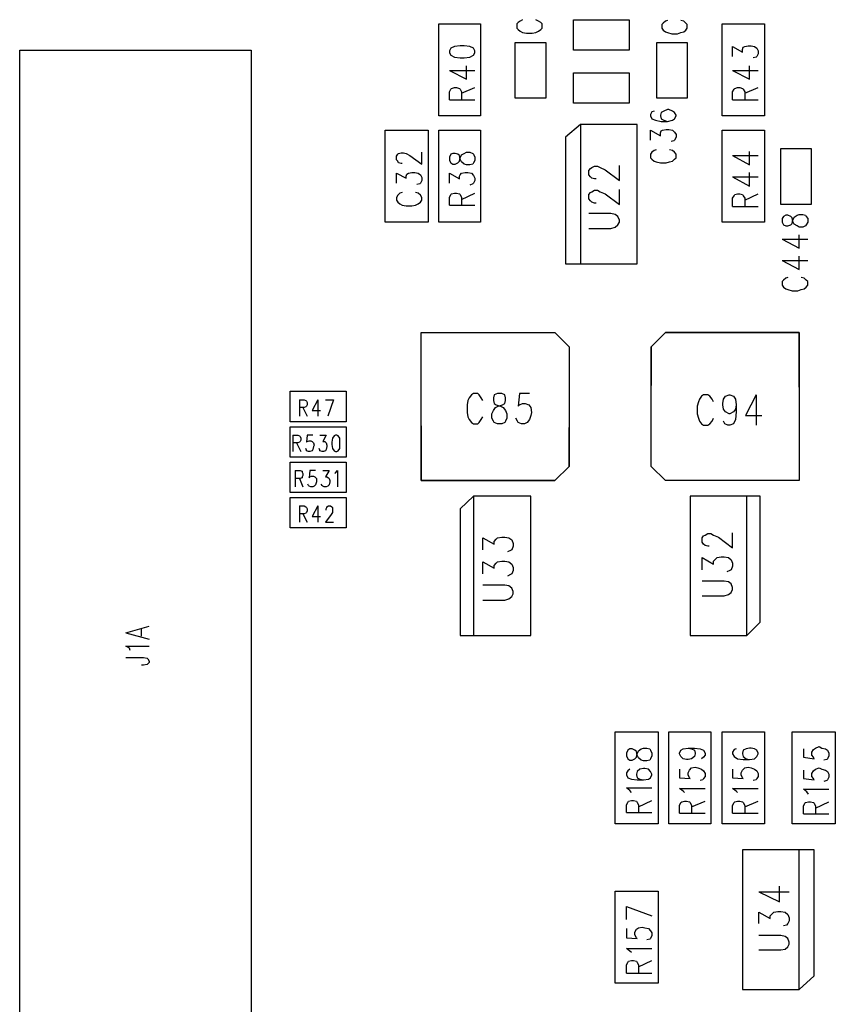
# Model space of a CAD drawing. Extents: x 11.9 to 28.1, y 10.8 to 21.2.
# Tile 5 of 33: x 15.2 to 16.4, y 15.7 to 17. Entities that reach past the tile are written whole.
import ezdxf

# ---------------------------------------------------------------- set-up
doc = ezdxf.new("R2010")
doc.units = 0
doc.header["$MEASUREMENT"] = 0
doc.layers.add('LAYNR1', color=2, linetype='Continuous')

msp = doc.modelspace()

# ---------------------------------------------------------------- linework, layer by layer
at = {"layer": 'LAYNR1'}
for points in [[(15.828, 16.911), (15.828, 17.041)], [(15.828, 17.041), (15.887, 17.041)], [(15.887, 17.041), (15.887, 16.911)], [(15.946, 17.047), (15.943, 17.045), (15.94, 17.043), (15.938, 17.041), (15.938, 17.035), (15.94, 17.033), (15.943, 17.031), (15.946, 17.029), (15.952, 17.028), (15.96, 17.028), (15.965, 17.029), (15.969, 17.031), (15.972, 17.033), (15.974, 17.035), (15.974, 17.041), (15.972, 17.043), (15.969, 17.045), (15.965, 17.047)], [(16.018, 17.047), (16.097, 17.047)], [(16.018, 17.004), (16.018, 17.047)], [(16.097, 17.047), (16.097, 17.004)], [(16.145, 17.042), (16.143, 17.04)], [(16.143, 17.04), (16.143, 17.035)], [(16.148, 17.045), (16.145, 17.042)], [(16.151, 17.046), (16.148, 17.045)], [(16.174, 17.045), (16.17, 17.046)], [(16.177, 17.042), (16.174, 17.045)], [(16.179, 17.04), (16.177, 17.042)], [(16.179, 17.035), (16.179, 17.04)], [(16.228, 16.911), (16.228, 17.041)], [(16.228, 17.041), (16.288, 17.041)], [(16.288, 17.041), (16.288, 16.911)], [(16.143, 17.035), (16.145, 17.032)], [(16.145, 17.032), (16.148, 17.03)], [(16.148, 17.03), (16.151, 17.029)], [(16.151, 17.029), (16.157, 17.027)], [(16.157, 17.027), (16.165, 17.027)], [(16.165, 17.027), (16.17, 17.029)], [(16.17, 17.029), (16.174, 17.03)], [(16.174, 17.03), (16.177, 17.032)], [(16.177, 17.032), (16.179, 17.035)], [(15.936, 16.936), (15.936, 17.015)], [(15.936, 17.015), (15.979, 17.015)], [(15.979, 17.015), (15.979, 16.936)], [(16.136, 16.936), (16.136, 17.015)], [(16.136, 17.015), (16.179, 17.015)], [(16.179, 17.015), (16.179, 16.936)], [(16.097, 17.004), (16.018, 17.004)], [(16.243, 16.995), (16.243, 17.009), (16.257, 17.001), (16.257, 17.005), (16.258, 17.008), (16.26, 17.009), (16.265, 17.01), (16.269, 17.01), (16.274, 17.009), (16.277, 17.007), (16.279, 17.003), (16.279, 16.999), (16.277, 16.995), (16.276, 16.994), (16.272, 16.993)], [(15.843, 16.975), (15.867, 16.963), (15.867, 16.982)], [(15.843, 16.975), (15.879, 16.975)], [(16.018, 16.929), (16.018, 16.972)], [(16.018, 16.972), (16.097, 16.972)], [(16.097, 16.972), (16.097, 16.929)], [(16.243, 16.975), (16.267, 16.963), (16.267, 16.982)], [(16.243, 16.975), (16.279, 16.975)], [(15.843, 16.934), (15.843, 16.945), (15.845, 16.949), (15.846, 16.95), (15.85, 16.951), (15.853, 16.951), (15.857, 16.95), (15.858, 16.949), (15.86, 16.945), (15.86, 16.934)], [(15.86, 16.943), (15.879, 16.951)], [(16.243, 16.934), (16.243, 16.945), (16.245, 16.949), (16.246, 16.95), (16.25, 16.951), (16.253, 16.951), (16.257, 16.95), (16.258, 16.949), (16.26, 16.945), (16.26, 16.934)], [(16.26, 16.943), (16.279, 16.951)], [(15.843, 16.934), (15.879, 16.934)], [(15.979, 16.936), (15.936, 16.936)], [(16.097, 16.929), (16.018, 16.929)], [(16.179, 16.936), (16.136, 16.936)], [(16.243, 16.934), (16.279, 16.934)], [(16.132, 16.918), (16.129, 16.917), (16.127, 16.913), (16.127, 16.911), (16.129, 16.907), (16.134, 16.905), (16.142, 16.903), (16.151, 16.903), (16.158, 16.905), (16.161, 16.907), (16.163, 16.911), (16.163, 16.912), (16.161, 16.916), (16.158, 16.918), (16.153, 16.92), (16.151, 16.92), (16.146, 16.918), (16.142, 16.916), (16.141, 16.912), (16.141, 16.911), (16.142, 16.907), (16.146, 16.905), (16.151, 16.903)], [(15.887, 16.911), (15.828, 16.911)], [(16.288, 16.911), (16.228, 16.911)], [(15.752, 16.761), (15.752, 16.891)], [(15.752, 16.891), (15.813, 16.891)], [(15.813, 16.891), (15.813, 16.761)], [(15.828, 16.761), (15.828, 16.891)], [(15.828, 16.891), (15.887, 16.891)], [(15.887, 16.891), (15.887, 16.761)], [(16.028, 16.899), (16.028, 16.702)], [(16.127, 16.877), (16.127, 16.891), (16.141, 16.883), (16.141, 16.887), (16.142, 16.89), (16.144, 16.891), (16.149, 16.892), (16.153, 16.892), (16.158, 16.891), (16.161, 16.888), (16.163, 16.885), (16.163, 16.881), (16.161, 16.877), (16.16, 16.876), (16.156, 16.875)], [(16.228, 16.761), (16.228, 16.891)], [(16.228, 16.891), (16.288, 16.891)], [(16.288, 16.891), (16.288, 16.761)], [(15.776, 16.844), (15.775, 16.844), (15.771, 16.845), (15.77, 16.847), (15.768, 16.849), (15.768, 16.854), (15.77, 16.857), (15.771, 16.858), (15.775, 16.859), (15.778, 16.859), (15.782, 16.858), (15.787, 16.855), (15.804, 16.843), (15.804, 16.86)], [(15.864, 16.858), (15.867, 16.86)], [(15.867, 16.86), (15.872, 16.86)], [(15.872, 16.86), (15.876, 16.858)], [(16.135, 16.863), (16.132, 16.862), (16.129, 16.86), (16.127, 16.857), (16.127, 16.852), (16.129, 16.85), (16.132, 16.847), (16.135, 16.846), (16.141, 16.845), (16.149, 16.845), (16.154, 16.846), (16.158, 16.847), (16.161, 16.85), (16.163, 16.852), (16.163, 16.857), (16.161, 16.86), (16.158, 16.862), (16.154, 16.863)], [(16.267, 16.842), (16.267, 16.861)], [(16.311, 16.786), (16.311, 16.865)], [(16.311, 16.865), (16.354, 16.865)], [(16.354, 16.865), (16.354, 16.786)], [(15.845, 16.857), (15.843, 16.853)], [(15.843, 16.853), (15.843, 16.848)], [(15.843, 16.848), (15.845, 16.845)], [(15.848, 16.858), (15.845, 16.857)], [(15.851, 16.858), (15.848, 16.858)], [(15.855, 16.857), (15.851, 16.858)], [(15.857, 16.855), (15.855, 16.857)], [(15.855, 16.845), (15.857, 16.847)], [(15.858, 16.85), (15.857, 16.855)], [(15.857, 16.847), (15.858, 16.852)], [(15.858, 16.852), (15.86, 16.856)], [(15.86, 16.846), (15.858, 16.85)], [(15.86, 16.856), (15.864, 16.858)], [(15.864, 16.843), (15.86, 16.846)], [(15.876, 16.858), (15.877, 16.857)], [(15.877, 16.857), (15.879, 16.853)], [(15.879, 16.848), (15.877, 16.845)], [(15.879, 16.853), (15.879, 16.848)], [(16.243, 16.855), (16.267, 16.842)], [(16.243, 16.855), (16.279, 16.855)], [(15.845, 16.845), (15.848, 16.843)], [(15.848, 16.843), (15.851, 16.843)], [(15.851, 16.843), (15.855, 16.845)], [(15.867, 16.842), (15.864, 16.843)], [(15.872, 16.842), (15.867, 16.842)], [(15.876, 16.843), (15.872, 16.842)], [(15.877, 16.845), (15.876, 16.843)], [(16.05, 16.822), (16.048, 16.822), (16.044, 16.823), (16.042, 16.825), (16.04, 16.828), (16.04, 16.834), (16.042, 16.837), (16.044, 16.838), (16.048, 16.84), (16.052, 16.84), (16.056, 16.838), (16.063, 16.835), (16.083, 16.82), (16.083, 16.841)], [(15.768, 16.816), (15.768, 16.83), (15.782, 16.823), (15.782, 16.826), (15.783, 16.829), (15.785, 16.83), (15.79, 16.831), (15.794, 16.831), (15.799, 16.83), (15.802, 16.828), (15.804, 16.824), (15.804, 16.82), (15.802, 16.816), (15.801, 16.815), (15.797, 16.814)], [(15.843, 16.816), (15.843, 16.83)], [(15.843, 16.83), (15.857, 16.822)], [(15.857, 16.826), (15.858, 16.828)], [(15.857, 16.822), (15.857, 16.826)], [(15.858, 16.828), (15.86, 16.83)], [(15.86, 16.83), (15.865, 16.831)], [(15.865, 16.831), (15.869, 16.831)], [(15.869, 16.831), (15.874, 16.83)], [(15.874, 16.83), (15.877, 16.827)], [(15.877, 16.827), (15.879, 16.823)], [(15.879, 16.82), (15.877, 16.816)], [(15.879, 16.823), (15.879, 16.82)], [(16.243, 16.825), (16.267, 16.812)], [(16.243, 16.825), (16.279, 16.825)], [(16.267, 16.812), (16.267, 16.831)], [(15.876, 16.815), (15.872, 16.813)], [(15.877, 16.816), (15.876, 16.815)], [(16.04, 16.8), (16.042, 16.803), (16.044, 16.804), (16.048, 16.806), (16.052, 16.806), (16.056, 16.804), (16.063, 16.801), (16.083, 16.786), (16.083, 16.807)], [(15.776, 16.803), (15.773, 16.802), (15.77, 16.799), (15.768, 16.796), (15.768, 16.792), (15.77, 16.789), (15.773, 16.787), (15.776, 16.785), (15.782, 16.784), (15.79, 16.784), (15.795, 16.785), (15.799, 16.787), (15.802, 16.789), (15.804, 16.792), (15.804, 16.796), (15.802, 16.799), (15.799, 16.802), (15.795, 16.803)], [(15.843, 16.796), (15.845, 16.8)], [(15.843, 16.785), (15.843, 16.796)], [(15.845, 16.8), (15.846, 16.801)], [(15.846, 16.801), (15.85, 16.802)], [(15.85, 16.802), (15.853, 16.802)], [(15.853, 16.802), (15.857, 16.801)], [(15.857, 16.801), (15.858, 16.8)], [(15.858, 16.8), (15.86, 16.796)], [(15.86, 16.793), (15.879, 16.802)], [(15.86, 16.796), (15.86, 16.785)], [(16.05, 16.788), (16.048, 16.788), (16.044, 16.789), (16.042, 16.791), (16.04, 16.794), (16.04, 16.8)], [(16.243, 16.795), (16.245, 16.798)], [(16.243, 16.783), (16.243, 16.795)], [(16.245, 16.798), (16.246, 16.8)], [(16.246, 16.8), (16.25, 16.801)], [(16.25, 16.801), (16.253, 16.801)], [(16.253, 16.801), (16.257, 16.8)], [(16.257, 16.8), (16.258, 16.798)], [(16.258, 16.798), (16.26, 16.795)], [(16.26, 16.792), (16.279, 16.801)], [(16.26, 16.795), (16.26, 16.783)], [(15.843, 16.785), (15.879, 16.785)], [(16.243, 16.783), (16.279, 16.783)], [(16.354, 16.786), (16.311, 16.786)], [(16.04, 16.752), (16.071, 16.752), (16.077, 16.754), (16.081, 16.757), (16.083, 16.761), (16.083, 16.764), (16.081, 16.769), (16.077, 16.772), (16.071, 16.773), (16.04, 16.773)], [(16.315, 16.769), (16.313, 16.766)], [(16.313, 16.766), (16.313, 16.761)], [(16.318, 16.771), (16.315, 16.769)], [(16.321, 16.771), (16.318, 16.771)], [(16.325, 16.769), (16.321, 16.771)], [(16.327, 16.767), (16.325, 16.769)], [(16.328, 16.762), (16.327, 16.767)], [(16.327, 16.759), (16.328, 16.764)], [(16.328, 16.764), (16.33, 16.768)], [(16.33, 16.758), (16.328, 16.762)], [(16.33, 16.768), (16.334, 16.771)], [(16.334, 16.771), (16.337, 16.772)], [(16.337, 16.772), (16.342, 16.772)], [(16.342, 16.772), (16.346, 16.771)], [(16.346, 16.771), (16.347, 16.769)], [(16.347, 16.769), (16.349, 16.766)], [(16.349, 16.766), (16.349, 16.761)], [(15.813, 16.761), (15.752, 16.761)], [(15.887, 16.761), (15.828, 16.761)], [(16.288, 16.761), (16.228, 16.761)], [(16.313, 16.761), (16.315, 16.757)], [(16.315, 16.757), (16.318, 16.756)], [(16.318, 16.756), (16.321, 16.756)], [(16.321, 16.756), (16.325, 16.757)], [(16.325, 16.757), (16.327, 16.759)], [(16.334, 16.756), (16.33, 16.758)], [(16.337, 16.754), (16.334, 16.756)], [(16.342, 16.754), (16.337, 16.754)], [(16.346, 16.756), (16.342, 16.754)], [(16.347, 16.757), (16.346, 16.756)], [(16.349, 16.761), (16.347, 16.757)], [(16.313, 16.737), (16.337, 16.724)], [(16.313, 16.737), (16.349, 16.737)], [(16.337, 16.724), (16.337, 16.743)], [(16.313, 16.707), (16.337, 16.694)], [(16.313, 16.707), (16.349, 16.707)], [(16.337, 16.694), (16.337, 16.713)], [(16.315, 16.679), (16.313, 16.677)], [(16.318, 16.682), (16.315, 16.679)], [(16.321, 16.683), (16.318, 16.682)], [(16.344, 16.682), (16.34, 16.683)], [(16.347, 16.679), (16.344, 16.682)], [(16.349, 16.677), (16.347, 16.679)], [(16.313, 16.677), (16.313, 16.672)], [(16.313, 16.672), (16.315, 16.669)], [(16.315, 16.669), (16.318, 16.667)], [(16.318, 16.667), (16.321, 16.666)], [(16.321, 16.666), (16.327, 16.664)], [(16.335, 16.664), (16.34, 16.666)], [(16.34, 16.666), (16.344, 16.667)], [(16.344, 16.667), (16.347, 16.669)], [(16.347, 16.669), (16.349, 16.672)], [(16.349, 16.672), (16.349, 16.677)], [(16.327, 16.664), (16.335, 16.664)], [(15.803, 16.528), (15.803, 16.605), (15.992, 16.605), (16.012, 16.585), (16.012, 16.53)], [(16.337, 16.528), (16.337, 16.605), (16.148, 16.605), (16.128, 16.585), (16.128, 16.53)], [(15.618, 16.522), (15.697, 16.522)], [(15.618, 16.479), (15.618, 16.522)], [(15.697, 16.522), (15.697, 16.479)], [(15.89, 16.509), (15.888, 16.513), (15.885, 16.517), (15.883, 16.519), (15.877, 16.519), (15.874, 16.517), (15.871, 16.513), (15.869, 16.509), (15.868, 16.503), (15.868, 16.492), (15.869, 16.486), (15.871, 16.482), (15.874, 16.478), (15.877, 16.476), (15.883, 16.476), (15.885, 16.478), (15.888, 16.482), (15.89, 16.486)], [(15.956, 16.519), (15.942, 16.519), (15.94, 16.501), (15.942, 16.503), (15.946, 16.505), (15.95, 16.505), (15.955, 16.503), (15.958, 16.499), (15.959, 16.492), (15.958, 16.488), (15.956, 16.482), (15.953, 16.478), (15.949, 16.476), (15.945, 16.476), (15.94, 16.478), (15.939, 16.48), (15.937, 16.484)], [(16.216, 16.507), (16.214, 16.511), (16.211, 16.515), (16.208, 16.517), (16.202, 16.517), (16.199, 16.515), (16.196, 16.511), (16.195, 16.507), (16.193, 16.501), (16.193, 16.49), (16.195, 16.484), (16.196, 16.48), (16.199, 16.476), (16.202, 16.474), (16.208, 16.474), (16.211, 16.476), (16.214, 16.48), (16.216, 16.484)], [(16.233, 16.493), (16.23, 16.497), (16.229, 16.503), (16.229, 16.505), (16.23, 16.511), (16.233, 16.515)], [(16.233, 16.515), (16.238, 16.517), (16.239, 16.517), (16.244, 16.515), (16.247, 16.511), (16.248, 16.503), (16.248, 16.493), (16.247, 16.482), (16.244, 16.476), (16.239, 16.474), (16.236, 16.474), (16.232, 16.476), (16.23, 16.48)], [(16.276, 16.517), (16.261, 16.488), (16.284, 16.488)], [(16.276, 16.517), (16.276, 16.474)], [(15.631, 16.51), (15.631, 16.487)], [(15.631, 16.51), (15.638, 16.51), (15.64, 16.509), (15.641, 16.508), (15.642, 16.506), (15.642, 16.503), (15.641, 16.501), (15.64, 16.5), (15.638, 16.499), (15.631, 16.499)], [(15.636, 16.499), (15.642, 16.487)], [(15.657, 16.51), (15.649, 16.495), (15.661, 16.495)], [(15.657, 16.51), (15.657, 16.487)], [(15.668, 16.51), (15.679, 16.51)], [(15.679, 16.51), (15.671, 16.487)], [(16.248, 16.503), (16.247, 16.497), (16.244, 16.493), (16.239, 16.49), (16.238, 16.49), (16.233, 16.493)], [(15.697, 16.479), (15.618, 16.479)], [(15.618, 16.472), (15.697, 16.472)], [(15.618, 16.429), (15.618, 16.472)], [(15.697, 16.472), (15.697, 16.429)], [(15.803, 16.473), (15.803, 16.396), (15.992, 16.396), (16.012, 16.416), (16.012, 16.471)], [(16.337, 16.473), (16.337, 16.396), (16.148, 16.396), (16.128, 16.416), (16.128, 16.471)], [(15.622, 16.46), (15.622, 16.437)], [(15.622, 16.46), (15.629, 16.46), (15.631, 16.459), (15.632, 16.458), (15.633, 16.456), (15.633, 16.453), (15.632, 16.451), (15.631, 16.45), (15.629, 16.449), (15.622, 16.449)], [(15.65, 16.46), (15.642, 16.46), (15.641, 16.45), (15.642, 16.451), (15.645, 16.452), (15.647, 16.452), (15.649, 16.451), (15.651, 16.449), (15.652, 16.446), (15.651, 16.444), (15.65, 16.44), (15.649, 16.438), (15.646, 16.437), (15.644, 16.437), (15.641, 16.438), (15.641, 16.439), (15.64, 16.441)], [(15.66, 16.46), (15.669, 16.46), (15.664, 16.451), (15.667, 16.451), (15.668, 16.45), (15.669, 16.449), (15.67, 16.446), (15.67, 16.444), (15.669, 16.44), (15.668, 16.438), (15.665, 16.437), (15.663, 16.437), (15.66, 16.438), (15.66, 16.439), (15.659, 16.441)], [(15.627, 16.449), (15.633, 16.437)], [(15.697, 16.429), (15.618, 16.429)], [(15.618, 16.422), (15.697, 16.422)], [(15.618, 16.379), (15.618, 16.422)], [(15.697, 16.422), (15.697, 16.379)], [(15.625, 16.41), (15.625, 16.387)], [(15.625, 16.41), (15.632, 16.41), (15.635, 16.409)], [(15.635, 16.4), (15.632, 16.399), (15.625, 16.399)], [(15.635, 16.409), (15.635, 16.408), (15.636, 16.406), (15.636, 16.403), (15.635, 16.401), (15.635, 16.4)], [(15.654, 16.41), (15.646, 16.41), (15.645, 16.4), (15.646, 16.401), (15.648, 16.402), (15.651, 16.402), (15.653, 16.401), (15.655, 16.399), (15.655, 16.396), (15.655, 16.394), (15.654, 16.39), (15.652, 16.388)], [(15.664, 16.41), (15.673, 16.41), (15.668, 16.401), (15.67, 16.401), (15.672, 16.4), (15.673, 16.399), (15.674, 16.396), (15.674, 16.394), (15.673, 16.39), (15.671, 16.388), (15.669, 16.387), (15.666, 16.387), (15.664, 16.388), (15.663, 16.389), (15.662, 16.391)], [(15.681, 16.406), (15.682, 16.407), (15.685, 16.41), (15.685, 16.387)], [(15.631, 16.399), (15.636, 16.387)], [(15.652, 16.388), (15.65, 16.387), (15.647, 16.387), (15.645, 16.388), (15.644, 16.389), (15.643, 16.391)], [(15.697, 16.379), (15.618, 16.379)], [(15.877, 16.374), (15.877, 16.177)], [(16.263, 16.177), (16.263, 16.374)], [(15.618, 16.372), (15.697, 16.372)], [(15.618, 16.329), (15.618, 16.372)], [(15.631, 16.36), (15.631, 16.337)], [(15.631, 16.36), (15.638, 16.36), (15.64, 16.359), (15.641, 16.358), (15.642, 16.356), (15.642, 16.353), (15.641, 16.351), (15.64, 16.35), (15.638, 16.349), (15.631, 16.349)], [(15.657, 16.36), (15.649, 16.345), (15.661, 16.345)], [(15.657, 16.36), (15.657, 16.337)], [(15.67, 16.358), (15.67, 16.359), (15.672, 16.36), (15.675, 16.36), (15.677, 16.359), (15.678, 16.358), (15.678, 16.356)], [(15.697, 16.372), (15.697, 16.329)], [(15.636, 16.349), (15.642, 16.337)], [(15.678, 16.353), (15.678, 16.351), (15.676, 16.348), (15.668, 16.337), (15.679, 16.337)], [(15.669, 16.354), (15.669, 16.356), (15.67, 16.358)], [(15.678, 16.356), (15.678, 16.353)], [(15.697, 16.329), (15.618, 16.329)], [(16.21, 16.303), (16.208, 16.303), (16.204, 16.304), (16.202, 16.306), (16.2, 16.309), (16.2, 16.315), (16.202, 16.318), (16.204, 16.319), (16.208, 16.321), (16.212, 16.321), (16.216, 16.319), (16.223, 16.316), (16.243, 16.301), (16.243, 16.322)], [(15.89, 16.298), (15.89, 16.315), (15.906, 16.306), (15.906, 16.31), (15.909, 16.313), (15.911, 16.315), (15.917, 16.316), (15.921, 16.316), (15.927, 16.315), (15.931, 16.312), (15.933, 16.307)], [(15.933, 16.307), (15.933, 16.303), (15.931, 16.298), (15.929, 16.297), (15.925, 16.295)], [(15.89, 16.264), (15.89, 16.281), (15.906, 16.272), (15.906, 16.276), (15.909, 16.279), (15.911, 16.281), (15.917, 16.282), (15.921, 16.282), (15.927, 16.281), (15.931, 16.278), (15.933, 16.273), (15.933, 16.269), (15.931, 16.264), (15.929, 16.263), (15.925, 16.261)], [(16.2, 16.27), (16.2, 16.287), (16.216, 16.278), (16.216, 16.282), (16.219, 16.285), (16.221, 16.287), (16.227, 16.288), (16.231, 16.288), (16.237, 16.287), (16.241, 16.284), (16.243, 16.279), (16.243, 16.275), (16.241, 16.27), (16.239, 16.269), (16.235, 16.267)], [(15.89, 16.227), (15.921, 16.227), (15.927, 16.229), (15.931, 16.232), (15.933, 16.236), (15.933, 16.239), (15.931, 16.244), (15.927, 16.247), (15.921, 16.248), (15.89, 16.248)], [(16.2, 16.233), (16.231, 16.233), (16.237, 16.235), (16.241, 16.238), (16.243, 16.242), (16.243, 16.245), (16.241, 16.25), (16.237, 16.253), (16.231, 16.254), (16.2, 16.254)], [(15.386, 16.181), (15.419, 16.19)], [(15.386, 16.181), (15.419, 16.172)], [(15.408, 16.176), (15.408, 16.187)], [(15.392, 16.156), (15.391, 16.159), (15.386, 16.162), (15.419, 16.162)], [(15.386, 16.146), (15.411, 16.146), (15.416, 16.145), (15.417, 16.144), (15.419, 16.141), (15.419, 16.139), (15.417, 16.137), (15.416, 16.136), (15.411, 16.135), (15.408, 16.135)], [(16.077, 15.911), (16.077, 16.041)], [(16.077, 16.041), (16.138, 16.041)], [(16.138, 16.041), (16.138, 15.911)], [(16.153, 15.911), (16.153, 16.041)], [(16.153, 16.041), (16.212, 16.041)], [(16.212, 16.041), (16.212, 15.911)], [(16.228, 15.911), (16.228, 16.041)], [(16.228, 16.041), (16.288, 16.041)], [(16.288, 16.041), (16.288, 15.911)], [(16.327, 15.911), (16.327, 16.041)], [(16.327, 16.041), (16.388, 16.041)], [(16.388, 16.041), (16.388, 15.911)], [(16.168, 16.011), (16.17, 16.015)], [(16.168, 16.01), (16.168, 16.011)], [(16.17, 16.015), (16.173, 16.017)], [(16.173, 16.017), (16.18, 16.018)], [(16.18, 16.018), (16.185, 16.017)], [(16.18, 16.018), (16.189, 16.018)], [(16.185, 16.017), (16.189, 16.015)], [(16.189, 16.018), (16.197, 16.017)], [(16.189, 16.015), (16.19, 16.011)], [(16.19, 16.011), (16.19, 16.01)], [(16.197, 16.017), (16.202, 16.015)], [(16.202, 16.015), (16.204, 16.011)], [(16.204, 16.011), (16.204, 16.008)], [(16.245, 16.016), (16.243, 16.012)], [(16.243, 16.012), (16.243, 16.01)], [(16.248, 16.017), (16.245, 16.016)], [(16.258, 16.015), (16.257, 16.011)], [(16.257, 16.011), (16.257, 16.01)], [(16.262, 16.017), (16.258, 16.015)], [(16.267, 16.018), (16.262, 16.017)], [(16.269, 16.018), (16.267, 16.018)], [(16.274, 16.017), (16.269, 16.018)], [(16.277, 16.015), (16.274, 16.017)], [(16.279, 16.011), (16.277, 16.015)], [(16.279, 16.01), (16.279, 16.011)], [(16.343, 16.017), (16.343, 16.005)], [(16.355, 16.012), (16.357, 16.016)], [(16.355, 16.008), (16.355, 16.012)], [(16.357, 16.016), (16.36, 16.018)], [(16.36, 16.018), (16.365, 16.02)], [(16.365, 16.02), (16.369, 16.018)], [(16.369, 16.018), (16.374, 16.017)], [(16.374, 16.017), (16.377, 16.015)], [(16.377, 16.015), (16.379, 16.011)], [(16.379, 16.011), (16.379, 16.007)], [(16.17, 16.006), (16.168, 16.01)], [(16.173, 16.003), (16.17, 16.006)], [(16.178, 16.002), (16.173, 16.003)], [(16.18, 16.002), (16.178, 16.002)], [(16.185, 16.003), (16.18, 16.002)], [(16.189, 16.006), (16.185, 16.003)], [(16.19, 16.01), (16.189, 16.006)], [(16.202, 16.005), (16.199, 16.003)], [(16.204, 16.008), (16.202, 16.005)], [(16.243, 16.01), (16.245, 16.006)], [(16.245, 16.006), (16.25, 16.003)], [(16.25, 16.003), (16.258, 16.002)], [(16.257, 16.01), (16.258, 16.006)], [(16.258, 16.006), (16.262, 16.003)], [(16.258, 16.002), (16.267, 16.002)], [(16.262, 16.003), (16.267, 16.002)], [(16.267, 16.002), (16.274, 16.003)], [(16.274, 16.003), (16.277, 16.006)], [(16.277, 16.006), (16.279, 16.01)], [(16.343, 16.005), (16.358, 16.003)], [(16.357, 16.005), (16.355, 16.008)], [(16.358, 16.003), (16.357, 16.005)], [(16.376, 16.002), (16.372, 16.001)], [(16.377, 16.003), (16.376, 16.002)], [(16.379, 16.007), (16.377, 16.003)], [(16.098, 15.988), (16.095, 15.986), (16.093, 15.983), (16.093, 15.98), (16.095, 15.976), (16.1, 15.974), (16.108, 15.973), (16.117, 15.973), (16.124, 15.974), (16.127, 15.976), (16.129, 15.98), (16.129, 15.981), (16.127, 15.985), (16.124, 15.988), (16.119, 15.989), (16.117, 15.989), (16.112, 15.988), (16.108, 15.985), (16.107, 15.981), (16.107, 15.98), (16.108, 15.976), (16.112, 15.974), (16.117, 15.973)], [(16.168, 15.988), (16.168, 15.976)], [(16.18, 15.983), (16.182, 15.987)], [(16.18, 15.98), (16.18, 15.983)], [(16.182, 15.987), (16.185, 15.99)], [(16.185, 15.99), (16.19, 15.991)], [(16.19, 15.991), (16.194, 15.99)], [(16.194, 15.99), (16.199, 15.988)], [(16.199, 15.988), (16.202, 15.986)], [(16.202, 15.986), (16.204, 15.982)], [(16.243, 15.988), (16.243, 15.976)], [(16.255, 15.983), (16.257, 15.987)], [(16.255, 15.98), (16.255, 15.983)], [(16.257, 15.987), (16.26, 15.99)], [(16.26, 15.99), (16.265, 15.991)], [(16.265, 15.991), (16.269, 15.99)], [(16.269, 15.99), (16.274, 15.988)], [(16.274, 15.988), (16.277, 15.986)], [(16.277, 15.986), (16.279, 15.982)], [(16.343, 15.987), (16.343, 15.975)], [(16.355, 15.982), (16.357, 15.986)], [(16.357, 15.986), (16.36, 15.988)], [(16.36, 15.988), (16.365, 15.99)], [(16.365, 15.99), (16.369, 15.988)], [(16.369, 15.988), (16.374, 15.987)], [(16.374, 15.987), (16.377, 15.985)], [(16.377, 15.985), (16.379, 15.981)], [(16.168, 15.976), (16.183, 15.975)], [(16.182, 15.976), (16.18, 15.98)], [(16.183, 15.975), (16.182, 15.976)], [(16.201, 15.973), (16.197, 15.972)], [(16.202, 15.975), (16.201, 15.973)], [(16.204, 15.978), (16.202, 15.975)], [(16.204, 15.982), (16.204, 15.978)], [(16.243, 15.976), (16.258, 15.975)], [(16.257, 15.976), (16.255, 15.98)], [(16.258, 15.975), (16.257, 15.976)], [(16.276, 15.973), (16.272, 15.972)], [(16.277, 15.975), (16.276, 15.973)], [(16.279, 15.978), (16.277, 15.975)], [(16.279, 15.982), (16.279, 15.978)], [(16.343, 15.975), (16.358, 15.973)], [(16.355, 15.978), (16.355, 15.982)], [(16.357, 15.975), (16.355, 15.978)], [(16.358, 15.973), (16.357, 15.975)], [(16.376, 15.972), (16.372, 15.971)], [(16.377, 15.973), (16.376, 15.972)], [(16.379, 15.977), (16.377, 15.973)], [(16.379, 15.981), (16.379, 15.977)], [(16.1, 15.955), (16.098, 15.958), (16.093, 15.962), (16.129, 15.962)], [(16.173, 15.957), (16.168, 15.961)], [(16.168, 15.961), (16.204, 15.961)], [(16.175, 15.955), (16.173, 15.957)], [(16.248, 15.957), (16.243, 15.961)], [(16.243, 15.961), (16.279, 15.961)], [(16.25, 15.955), (16.248, 15.957)], [(16.348, 15.956), (16.343, 15.96)], [(16.343, 15.96), (16.379, 15.96)], [(16.35, 15.953), (16.348, 15.956)], [(16.093, 15.927), (16.093, 15.938), (16.095, 15.941), (16.096, 15.943), (16.1, 15.944), (16.103, 15.944), (16.107, 15.943), (16.108, 15.941), (16.11, 15.938), (16.11, 15.927)], [(16.11, 15.935), (16.129, 15.944)], [(16.168, 15.937), (16.17, 15.941)], [(16.17, 15.941), (16.171, 15.942)], [(16.171, 15.942), (16.175, 15.943)], [(16.175, 15.943), (16.178, 15.943)], [(16.178, 15.943), (16.182, 15.942)], [(16.182, 15.942), (16.183, 15.941)], [(16.183, 15.941), (16.185, 15.937)], [(16.185, 15.935), (16.204, 15.943)], [(16.243, 15.937), (16.245, 15.941)], [(16.245, 15.941), (16.246, 15.942)], [(16.246, 15.942), (16.25, 15.943)], [(16.25, 15.943), (16.253, 15.943)], [(16.253, 15.943), (16.257, 15.942)], [(16.257, 15.942), (16.258, 15.941)], [(16.258, 15.941), (16.26, 15.937)], [(16.26, 15.935), (16.279, 15.943)], [(16.345, 15.94), (16.346, 15.941)], [(16.346, 15.941), (16.35, 15.942)], [(16.35, 15.942), (16.353, 15.942)], [(16.353, 15.942), (16.357, 15.941)], [(16.357, 15.941), (16.358, 15.94)], [(16.36, 15.933), (16.379, 15.942)], [(16.093, 15.927), (16.129, 15.927)], [(16.168, 15.926), (16.168, 15.937)], [(16.185, 15.937), (16.185, 15.926)], [(16.243, 15.926), (16.243, 15.937)], [(16.26, 15.937), (16.26, 15.926)], [(16.343, 15.936), (16.345, 15.94)], [(16.343, 15.925), (16.343, 15.936)], [(16.358, 15.94), (16.36, 15.936)], [(16.36, 15.936), (16.36, 15.925)], [(16.168, 15.926), (16.204, 15.926)], [(16.243, 15.926), (16.279, 15.926)], [(16.343, 15.925), (16.379, 15.925)], [(16.138, 15.911), (16.077, 15.911)], [(16.212, 15.911), (16.153, 15.911)], [(16.288, 15.911), (16.228, 15.911)], [(16.388, 15.911), (16.327, 15.911)], [(16.337, 15.677), (16.337, 15.874)], [(16.077, 15.686), (16.077, 15.816)], [(16.077, 15.816), (16.138, 15.816)], [(16.138, 15.816), (16.138, 15.686)], [(16.28, 15.815), (16.309, 15.801), (16.309, 15.823)], [(16.28, 15.815), (16.323, 15.815)], [(16.093, 15.794), (16.129, 15.781)], [(16.093, 15.776), (16.093, 15.794)], [(16.28, 15.77), (16.28, 15.786), (16.296, 15.777), (16.296, 15.781), (16.299, 15.784), (16.301, 15.786), (16.307, 15.787), (16.311, 15.787), (16.317, 15.786), (16.321, 15.783), (16.323, 15.778), (16.323, 15.774), (16.321, 15.77), (16.319, 15.768), (16.315, 15.767)], [(16.093, 15.763), (16.093, 15.75), (16.108, 15.749), (16.107, 15.75), (16.105, 15.754), (16.105, 15.758), (16.107, 15.762), (16.11, 15.764), (16.115, 15.765), (16.119, 15.764), (16.124, 15.763), (16.127, 15.76), (16.129, 15.757), (16.129, 15.753), (16.127, 15.749), (16.126, 15.748), (16.122, 15.747)], [(16.28, 15.733), (16.311, 15.733), (16.317, 15.734), (16.321, 15.737), (16.323, 15.741), (16.323, 15.744), (16.321, 15.749), (16.317, 15.752), (16.311, 15.753), (16.28, 15.753)], [(16.1, 15.729), (16.098, 15.731), (16.093, 15.735), (16.129, 15.735)], [(16.093, 15.7), (16.093, 15.712), (16.095, 15.715), (16.096, 15.717), (16.1, 15.718), (16.103, 15.718), (16.107, 15.717), (16.108, 15.715), (16.11, 15.712), (16.11, 15.7)], [(16.11, 15.709), (16.129, 15.718)], [(16.093, 15.7), (16.129, 15.7)], [(16.138, 15.686), (16.077, 15.686)]]:
    msp.add_lwpolyline(points, dxfattribs=at)
for points in [[(15.315, 15.327), (15.236, 15.406), (15.236, 17.004), (15.563, 17.004), (15.563, 15.327), (15.315, 15.327)], [(15.843, 17), (15.845, 16.997), (15.85, 16.994), (15.858, 16.993), (15.864, 16.993), (15.872, 16.994), (15.877, 16.997), (15.879, 17), (15.879, 17.003), (15.877, 17.007), (15.872, 17.009), (15.864, 17.01), (15.858, 17.01), (15.85, 17.009), (15.845, 17.007), (15.843, 17.003), (15.843, 17)], [(16.007, 16.881), (16.007, 16.702), (16.108, 16.702), (16.108, 16.899), (16.028, 16.899), (16.007, 16.881)], [(15.803, 16.396), (15.803, 16.605), (15.992, 16.605), (16.012, 16.585), (16.012, 16.416), (15.992, 16.396), (15.803, 16.396)], [(16.337, 16.605), (16.337, 16.396), (16.148, 16.396), (16.128, 16.416), (16.128, 16.585), (16.148, 16.605), (16.337, 16.605)], [(15.911, 16.519), (15.906, 16.517), (15.905, 16.513), (15.905, 16.509), (15.906, 16.505), (15.909, 16.503), (15.915, 16.501), (15.919, 16.499), (15.922, 16.495), (15.924, 16.49), (15.924, 16.484), (15.922, 16.48), (15.921, 16.478), (15.917, 16.476), (15.911, 16.476), (15.906, 16.478), (15.905, 16.48), (15.903, 16.484), (15.903, 16.49), (15.905, 16.495), (15.908, 16.499), (15.912, 16.501), (15.918, 16.503), (15.921, 16.505), (15.922, 16.509), (15.922, 16.513), (15.921, 16.517), (15.917, 16.519), (15.911, 16.519)], [(15.682, 16.46), (15.68, 16.459), (15.678, 16.456), (15.677, 16.45), (15.677, 16.447), (15.678, 16.441), (15.68, 16.438), (15.682, 16.437), (15.684, 16.437), (15.686, 16.438), (15.688, 16.441), (15.688, 16.447), (15.688, 16.45), (15.688, 16.456), (15.686, 16.459), (15.684, 16.46), (15.682, 16.46)], [(15.858, 16.356), (15.858, 16.177), (15.958, 16.177), (15.958, 16.374), (15.877, 16.374), (15.858, 16.356)], [(16.282, 16.196), (16.282, 16.374), (16.183, 16.374), (16.183, 16.177), (16.263, 16.177), (16.282, 16.196)], [(16.093, 16.007), (16.095, 16.003), (16.098, 16.001), (16.101, 16.001), (16.105, 16.003), (16.107, 16.005), (16.108, 16.01), (16.11, 16.014), (16.114, 16.017), (16.117, 16.018), (16.122, 16.018), (16.126, 16.017), (16.127, 16.015), (16.129, 16.011), (16.129, 16.007), (16.127, 16.003), (16.126, 16.001), (16.122, 16), (16.117, 16), (16.114, 16.001), (16.11, 16.004), (16.108, 16.008), (16.107, 16.013), (16.105, 16.015), (16.101, 16.017), (16.098, 16.017), (16.095, 16.015), (16.093, 16.011), (16.093, 16.007)], [(16.358, 15.696), (16.358, 15.874), (16.257, 15.874), (16.257, 15.677), (16.337, 15.677), (16.358, 15.696)]]:
    msp.add_lwpolyline(points, close=True, dxfattribs=at)

doc.saveas('drawing.dxf')
